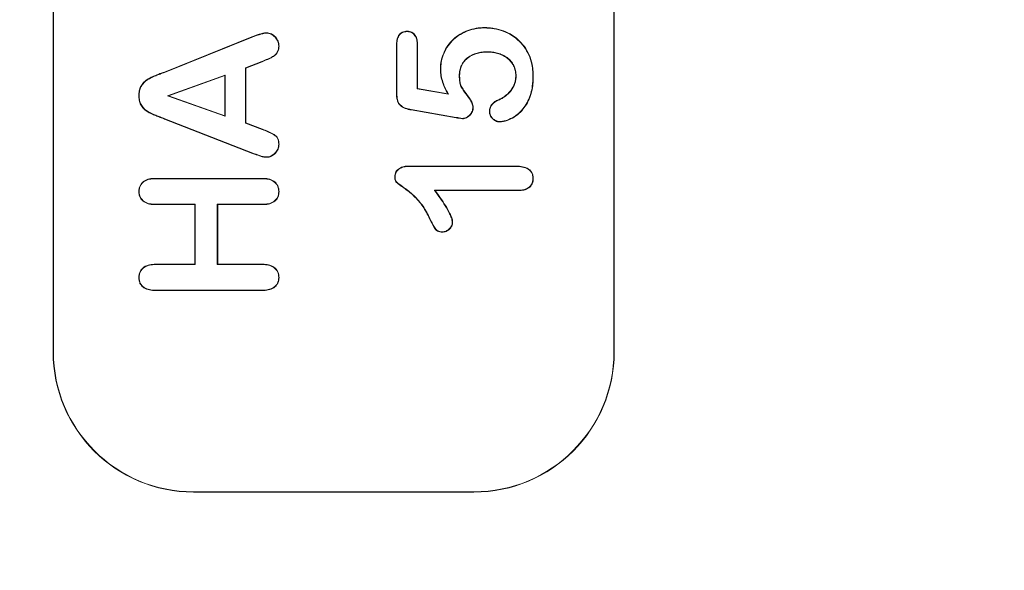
# Model space of a CAD drawing. Header units: millimetres. Extents: x 23 to 1094, y 23 to 840.
# Tile 5 of 44: x 144 to 180, y 165 to 185. Entities that reach past the tile are written whole.
import ezdxf

# ---------------------------------------------------------------- set-up
doc = ezdxf.new("R2010")
doc.units = ezdxf.units.MM
doc.header["$LTSCALE"] = 4
for name, color, linetype, lineweight in [('Dimension (ANSI)', 7, 'Continuous', 9), ('Visible (ANSI)', 7, 'Continuous', 9), ('Visible Narrow (ANSI)', 7, 'Continuous', 9)]:
    doc.layers.add(name, color=color, linetype=linetype, lineweight=lineweight)
doc.styles.add('Note Text (ANSI)', font='arial.ttf')
doc.dimstyles.new('Default - mm (ANSI)', dxfattribs={"dimscale": 4, "dimtxt": 2, "dimasz": 2, "dimexe": 3.175, "dimexo": 1, "dimgap": 0.8, "dimtad": 0, "dimtih": 1, "dimtoh": 1, "dimrnd": 1e-08, "dimzin": 4, "dimdsep": 46, "dimtxsty": 'Note Text (ANSI)', "dimblk": 'Filled-1', "dimcen": 0.09, "dimdle": 10, "dimclrd": 256, "dimclre": 256, "dimclrt": 256, "dimadec": 1, "dimazin": 0, "dimtfac": 1.524, "dimtofl": 0, "dimtmove": 0, "dimatfit": 3, "dimfxl": 1, "dimtolj": 1, "dimtzin": 0, "dimlwd": -1, "dimlwe": -1, "dimarcsym": 0})

# ---------------------------------------------------------------- blocks, each defined once
blk = doc.blocks.new('Filled-1')
at = {"color": 0}
for p, q in [((0, 0), (-1, 0.15)), ((-1, 0.15), (-1, -0.15)), ((-1, 0), (0, 0)), ((-1, -0.15), (0, 0))]:
    blk.add_line(p, q, dxfattribs=at)
at = {"color": 0, "flags": 128}
blk.add_lwpolyline([(-1, -0.15), (0, 0), (-1, 0.15), (-1, -0.15)], dxfattribs=at)
at = {"color": 0}
blk.add_solid([(-1, -0.15), (0, 0), (-1, 0.15), (-1, -0.15)], dxfattribs=at)
blk = doc.blocks.new('*D19')
at = {"layer": 'Defpoints', "color": 0, "transparency": 16777216}
for p in [(100.652, 250.679), (100.652, 225.987), (310.652, 134.679)]:
    blk.add_point(p, dxfattribs=at)
at = {"layer": 'Dimension (ANSI)', "transparency": 16777216}
for p, q in [((100.652, 246.679), (100.652, 213.287)), ((310.652, 138.679), (310.652, 238.687)), ((108.652, 225.987), (184.075, 225.987)), ((302.652, 225.987), (227.229, 225.987))]:
    blk.add_line(p, q, dxfattribs=at)
at = {"layer": 'Dimension (ANSI)', "transparency": 16777216, "xscale": 8, "yscale": 8, "zscale": 8, "rotation": 180}
blk.add_blockref('Filled-1', (100.652, 225.987), dxfattribs=at)
at = {"layer": 'Dimension (ANSI)', "transparency": 16777216, "xscale": 8, "yscale": 8, "zscale": 8}
blk.add_blockref('Filled-1', (310.652, 225.987), dxfattribs=at)
at = {"layer": 'Dimension (ANSI)', "transparency": 16777216, "char_height": 8, "attachment_point": 5, "style": 'Note Text (ANSI)'}
for s, insert in [('\\A1; 210.00', (205.652, 233.272)), ('\\A1;[8.27]', (205.652, 217.66))]:
    blk.add_mtext(s, dxfattribs=dict(at, insert=insert))
blk = doc.blocks.new('*D32')
at = {"layer": 'Defpoints', "color": 0, "transparency": 16777216}
for p in [(100.652, 250.679), (267.275, 134.679), (310.652, 134.679)]:
    blk.add_point(p, dxfattribs=at)
at = {"layer": 'Dimension (ANSI)', "transparency": 16777216}
for p, q in [((104.652, 250.679), (279.975, 250.679)), ((267.275, 242.679), (267.275, 180.919)), ((267.275, 142.679), (267.275, 149.729)), ((306.652, 134.679), (254.575, 134.679))]:
    blk.add_line(p, q, dxfattribs=at)
at = {"layer": 'Dimension (ANSI)', "transparency": 16777216, "xscale": 8, "yscale": 8, "zscale": 8}
for p, rotation in [((267.275, 250.679), 90), ((267.275, 134.679), 270)]:
    blk.add_blockref('Filled-1', p, dxfattribs=dict(at, rotation=rotation))
at = {"layer": 'Dimension (ANSI)', "transparency": 16777216, "char_height": 8, "attachment_point": 5, "style": 'Note Text (ANSI)'}
for s, insert in [('\\A1; 116.00', (267.275, 172.608)), ('\\A1;[4.57]', (267.275, 157.013))]:
    blk.add_mtext(s, dxfattribs=dict(at, insert=insert))

msp = doc.modelspace()

# ---------------------------------------------------------------- linework, layer by layer
at = {"layer": 'Visible (ANSI)'}
for p, q in [((145.652, 212.679), (145.652, 172.679)), ((145.662, 212.679), (145.662, 172.679)), ((165.642, 172.679), (165.642, 212.679)), ((165.652, 172.679), (165.652, 212.679)), ((149.618, 182.657), (152.737, 183.907)), ((153.256, 184.04), (153.256, 184.054)), ((158.271, 184.097), (158.271, 184.11)), ((161.027, 184.228), (161.027, 184.241)), ((149.623, 182.645), (152.742, 183.895)), ((153.691, 183.581), (153.704, 183.581)), ((157.892, 181.883), (157.892, 183.614)), ((157.905, 183.614), (157.892, 183.614)), ((157.905, 181.883), (157.905, 183.614)), ((158.628, 183.633), (158.642, 183.634)), ((158.628, 183.633), (158.628, 182.056)), ((158.642, 183.634), (158.642, 182.067)), ((161.125, 183.379), (161.125, 183.366)), ((153.095, 183.032), (152.503, 182.8)), ((153.1, 183.019), (152.517, 182.791)), ((153.095, 183.032), (153.1, 183.019)), ((149.623, 182.645), (149.618, 182.657)), ((151.78, 182.549), (149.728, 181.808)), ((151.767, 182.53), (149.767, 181.808)), ((151.78, 182.549), (151.767, 182.53)), ((151.767, 181.1), (151.767, 182.53)), ((151.78, 181.082), (151.78, 182.549)), ((152.503, 182.8), (152.503, 180.838)), ((152.503, 182.8), (152.517, 182.791)), ((152.517, 182.791), (152.517, 180.847)), ((159.467, 182.743), (159.454, 182.743)), ((160.128, 182.536), (160.142, 182.536)), ((162.155, 182.522), (162.142, 182.522)), ((162.753, 182.51), (162.767, 182.51)), ((148.717, 181.815), (148.704, 181.815)), ((149.728, 181.808), (151.78, 181.082)), ((149.728, 181.808), (149.767, 181.808)), ((149.767, 181.808), (151.767, 181.1)), ((157.905, 181.883), (157.892, 181.883)), ((158.628, 182.056), (158.642, 182.067)), ((158.628, 182.056), (159.744, 181.862)), ((158.642, 182.067), (159.72, 181.88)), ((159.744, 181.862), (159.72, 181.88)), ((161.529, 181.654), (161.523, 181.666)), ((151.78, 181.082), (151.767, 181.1)), ((158.417, 181.315), (158.415, 181.303)), ((160.013, 181.026), (158.415, 181.303)), ((160.015, 181.039), (158.417, 181.315)), ((160.613, 181.402), (160.626, 181.402)), ((161.217, 181.254), (161.204, 181.254)), ((152.764, 179.757), (149.624, 180.98)), ((152.768, 179.769), (149.629, 180.993)), ((152.503, 180.838), (152.517, 180.847)), ((152.503, 180.838), (153.107, 180.606)), ((152.517, 180.847), (153.112, 180.618)), ((160.239, 181.003), (160.239, 180.99)), ((161.561, 180.891), (161.561, 180.878)), ((153.691, 180.079), (153.704, 180.079)), ((153.262, 179.629), (153.262, 179.616)), ((158.336, 179.304), (162.104, 179.304)), ((158.336, 179.29), (158.336, 179.304)), ((158.336, 179.29), (162.104, 179.29)), ((162.104, 179.29), (162.104, 179.304)), ((149.298, 178.866), (153.107, 178.866)), ((149.298, 178.853), (149.298, 178.866)), ((149.298, 178.853), (153.107, 178.853)), ((153.107, 178.853), (153.107, 178.866)), ((157.842, 178.927), (157.829, 178.928)), ((162.753, 178.863), (162.767, 178.863)), ((148.717, 178.393), (148.704, 178.392)), ((153.691, 178.392), (153.704, 178.392)), ((159.241, 178.442), (159.267, 178.429)), ((162.237, 178.442), (159.241, 178.442)), ((162.237, 178.429), (159.267, 178.429)), ((162.237, 178.442), (162.237, 178.429)), ((149.304, 177.942), (149.304, 177.929)), ((150.717, 177.942), (149.304, 177.942)), ((150.717, 177.942), (150.704, 177.929)), ((150.717, 175.79), (150.717, 177.942)), ((151.503, 177.942), (151.517, 177.929)), ((151.503, 177.942), (151.503, 175.79)), ((153.116, 177.942), (151.503, 177.942)), ((153.116, 177.942), (153.116, 177.929)), ((150.704, 177.929), (149.304, 177.929)), ((150.704, 175.804), (150.704, 177.929)), ((153.116, 177.929), (151.517, 177.929)), ((151.517, 177.929), (151.517, 175.804)), ((159.878, 177.301), (159.892, 177.302)), ((159.524, 176.961), (159.524, 176.948)), ((149.304, 175.804), (150.704, 175.804)), ((149.304, 175.79), (149.304, 175.804)), ((149.304, 175.79), (150.717, 175.79)), ((150.717, 175.79), (150.704, 175.804)), ((151.503, 175.79), (151.517, 175.804)), ((151.503, 175.79), (153.116, 175.79)), ((151.517, 175.804), (153.116, 175.804)), ((153.116, 175.79), (153.116, 175.804)), ((148.717, 175.33), (148.704, 175.33)), ((153.691, 175.33), (153.704, 175.33)), ((149.298, 174.879), (149.298, 174.866)), ((153.107, 174.879), (149.298, 174.879)), ((153.107, 174.866), (149.298, 174.866)), ((153.107, 174.879), (153.107, 174.866)), ((150.652, 167.689), (160.652, 167.689)), ((150.652, 167.679), (160.652, 167.679))]:
    msp.add_line(p, q, dxfattribs=at)
for centre, radius, start, end in [((150.652, 172.679), 5, 180, 270), ((150.652, 172.679), 4.99, 180, 270), ((160.652, 172.679), 4.99, 270, 0), ((160.652, 172.679), 5, 270, 0)]:
    msp.add_arc(centre, radius, start, end, dxfattribs=at)
for points, knots in [([(152.737, 183.907), (152.779, 183.924), (152.821, 183.941), (152.905, 183.973), (152.948, 183.986), (153.013, 184.008), (153.034, 184.015), (153.078, 184.026), (153.1, 184.031), (153.144, 184.041), (153.166, 184.046), (153.211, 184.052), (153.233, 184.053), (153.256, 184.054)], [0, 0, 0, 0, 0.000135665, 0.000135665, 0.0002713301, 0.0002713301, 0.0003391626, 0.0003391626, 0.0004069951, 0.0004069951, 0.0004748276, 0.0004748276, 0.0005426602, 0.0005426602, 0.0005426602, 0.0005426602]), ([(152.742, 183.895), (152.784, 183.912), (152.826, 183.929), (152.91, 183.961), (152.953, 183.974), (153.017, 183.995), (153.038, 184.002), (153.081, 184.014), (153.103, 184.019), (153.146, 184.028), (153.168, 184.033), (153.212, 184.039), (153.233, 184.04), (153.256, 184.04)], [0, 0, 0, 0, 0.0001344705, 0.0001344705, 0.0002689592, 0.0002689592, 0.0003362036, 0.0003362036, 0.000403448, 0.000403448, 0.0004706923, 0.0004706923, 0.0005373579, 0.0005373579, 0.0005373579, 0.0005373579]), ([(153.256, 184.054), (153.286, 184.052), (153.316, 184.05), (153.374, 184.037), (153.403, 184.027), (153.483, 183.987), (153.531, 183.949), (153.614, 183.862), (153.649, 183.812), (153.683, 183.729), (153.691, 183.7), (153.701, 183.641), (153.702, 183.611), (153.704, 183.581)], [0, 0, 0, 0, 0.0000891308, 0.0000891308, 0.0001782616, 0.0001782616, 0.0003565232, 0.0003565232, 0.0005347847, 0.0005347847, 0.0006239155, 0.0006239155, 0.0007130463, 0.0007130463, 0.0007130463, 0.0007130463]), ([(153.256, 184.04), (153.285, 184.039), (153.314, 184.037), (153.37, 184.024), (153.398, 184.015), (153.476, 183.976), (153.522, 183.939), (153.603, 183.854), (153.637, 183.806), (153.67, 183.725), (153.678, 183.697), (153.688, 183.64), (153.689, 183.611), (153.691, 183.581)], [0, 0, 0, 0, 0.000086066, 0.000086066, 0.0001726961, 0.0001726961, 0.0003459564, 0.0003459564, 0.0005192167, 0.0005192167, 0.0006058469, 0.0006058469, 0.0006918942, 0.0006918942, 0.0006918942, 0.0006918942]), ([(157.892, 183.614), (157.893, 183.673), (157.895, 183.733), (157.917, 183.85), (157.936, 183.907), (157.983, 183.983), (158.001, 184.007), (158.045, 184.047), (158.071, 184.063), (158.125, 184.088), (158.154, 184.097), (158.212, 184.108), (158.242, 184.109), (158.271, 184.11)], [0, 0, 0, 0, 0.0001764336, 0.0001764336, 0.0003528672, 0.0003528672, 0.0004410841, 0.0004410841, 0.0005293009, 0.0005293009, 0.0006175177, 0.0006175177, 0.0007057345, 0.0007057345, 0.0007057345, 0.0007057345]), ([(157.905, 183.614), (157.906, 183.673), (157.908, 183.732), (157.93, 183.846), (157.948, 183.902), (157.993, 183.976), (158.011, 183.998), (158.053, 184.036), (158.077, 184.052), (158.129, 184.076), (158.157, 184.085), (158.213, 184.095), (158.242, 184.096), (158.271, 184.097)], [0, 0, 0, 0, 0.0001712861, 0.0001712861, 0.0003427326, 0.0003427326, 0.0004284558, 0.0004284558, 0.0005141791, 0.0005141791, 0.0005999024, 0.0005999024, 0.000685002, 0.000685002, 0.000685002, 0.000685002]), ([(158.271, 184.11), (158.3, 184.109), (158.328, 184.107), (158.384, 184.096), (158.411, 184.086), (158.486, 184.047), (158.529, 184.007), (158.593, 183.913), (158.614, 183.859), (158.637, 183.747), (158.639, 183.69), (158.642, 183.634)], [0, 0, 0, 0, 0.0000842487, 0.0000842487, 0.0001684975, 0.0001684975, 0.000336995, 0.000336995, 0.0005054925, 0.0005054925, 0.0006739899, 0.0006739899, 0.0006739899, 0.0006739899]), ([(158.271, 184.097), (158.3, 184.096), (158.327, 184.094), (158.38, 184.083), (158.406, 184.074), (158.478, 184.036), (158.52, 183.998), (158.581, 183.907), (158.601, 183.855), (158.624, 183.746), (158.626, 183.69), (158.628, 183.633)], [0, 0, 0, 0, 0.0000810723, 0.0000810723, 0.0001627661, 0.0001627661, 0.0003261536, 0.0003261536, 0.0004895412, 0.0004895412, 0.0006526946, 0.0006526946, 0.0006526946, 0.0006526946]), ([(159.454, 182.743), (159.456, 182.794), (159.457, 182.844), (159.466, 182.945), (159.473, 182.995), (159.503, 183.143), (159.533, 183.24), (159.652, 183.519), (159.771, 183.688), (160.067, 183.962), (160.244, 184.067), (160.528, 184.173), (160.626, 184.199), (160.775, 184.225), (160.826, 184.232), (160.926, 184.239), (160.977, 184.24), (161.027, 184.241)], [0, 0, 0, 0, 0.000149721, 0.000149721, 0.000299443, 0.000299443, 0.000598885, 0.000598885, 0.001197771, 0.001197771, 0.001796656, 0.001796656, 0.002096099, 0.002096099, 0.00224582, 0.00224582, 0.002395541, 0.002395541, 0.002395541, 0.002395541]), ([(159.467, 182.743), (159.469, 182.793), (159.47, 182.843), (159.479, 182.943), (159.486, 182.993), (159.516, 183.14), (159.545, 183.236), (159.663, 183.512), (159.781, 183.68), (160.074, 183.951), (160.25, 184.056), (160.532, 184.16), (160.629, 184.186), (160.777, 184.212), (160.827, 184.219), (160.927, 184.226), (160.977, 184.227), (161.027, 184.228)], [0, 0, 0, 0, 0.000148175, 0.000148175, 0.000296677, 0.000296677, 0.000593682, 0.000593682, 0.001187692, 0.001187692, 0.001781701, 0.001781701, 0.002078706, 0.002078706, 0.002227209, 0.002227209, 0.002375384, 0.002375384, 0.002375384, 0.002375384]), ([(161.027, 184.241), (161.085, 184.239), (161.142, 184.238), (161.257, 184.23), (161.314, 184.223), (161.483, 184.194), (161.595, 184.165), (161.81, 184.085), (161.914, 184.034), (162.109, 183.912), (162.199, 183.84), (162.362, 183.679), (162.434, 183.588), (162.558, 183.395), (162.611, 183.293), (162.692, 183.078), (162.72, 182.966), (162.749, 182.796), (162.756, 182.739), (162.764, 182.624), (162.765, 182.567), (162.767, 182.51)], [0, 0, 0, 0, 0.000171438, 0.000171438, 0.000342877, 0.000342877, 0.000685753, 0.000685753, 0.00102863, 0.00102863, 0.001371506, 0.001371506, 0.001714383, 0.001714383, 0.002057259, 0.002057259, 0.002400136, 0.002400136, 0.002571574, 0.002571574, 0.002743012, 0.002743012, 0.002743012, 0.002743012]), ([(161.027, 184.228), (161.085, 184.226), (161.142, 184.225), (161.255, 184.217), (161.312, 184.21), (161.48, 184.181), (161.591, 184.152), (161.805, 184.073), (161.908, 184.023), (162.101, 183.902), (162.191, 183.83), (162.352, 183.67), (162.423, 183.58), (162.547, 183.389), (162.6, 183.287), (162.68, 183.074), (162.708, 182.963), (162.736, 182.794), (162.743, 182.738), (162.751, 182.624), (162.752, 182.567), (162.753, 182.51)], [0, 0, 0, 0, 0.000169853, 0.000169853, 0.000340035, 0.000340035, 0.0006804, 0.0006804, 0.001020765, 0.001020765, 0.00136113, 0.00136113, 0.001701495, 0.001701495, 0.002041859, 0.002041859, 0.002382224, 0.002382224, 0.002552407, 0.002552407, 0.00272242, 0.00272242, 0.00272242, 0.00272242]), ([(153.691, 183.581), (153.689, 183.544), (153.688, 183.508), (153.673, 183.438), (153.66, 183.404), (153.626, 183.341), (153.605, 183.312), (153.554, 183.261), (153.525, 183.24), (153.463, 183.2), (153.431, 183.183), (153.365, 183.151), (153.331, 183.136), (153.23, 183.09), (153.162, 183.061), (153.095, 183.032)], [0, 0, 0, 0, 0.000107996, 0.000107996, 0.0002165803, 0.0002165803, 0.0003251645, 0.0003251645, 0.0004337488, 0.0004337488, 0.0005423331, 0.0005423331, 0.0006509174, 0.0006509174, 0.0008678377, 0.0008678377, 0.0008678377, 0.0008678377]), ([(153.704, 183.581), (153.703, 183.544), (153.701, 183.507), (153.686, 183.434), (153.672, 183.399), (153.637, 183.334), (153.615, 183.303), (153.563, 183.251), (153.532, 183.229), (153.47, 183.189), (153.437, 183.172), (153.37, 183.139), (153.337, 183.124), (153.235, 183.078), (153.167, 183.049), (153.1, 183.019)], [0, 0, 0, 0, 0.0001105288, 0.0001105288, 0.0002210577, 0.0002210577, 0.0003315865, 0.0003315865, 0.0004421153, 0.0004421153, 0.0005526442, 0.0005526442, 0.000663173, 0.000663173, 0.0008842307, 0.0008842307, 0.0008842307, 0.0008842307]), ([(161.125, 183.379), (161.125, 183.379), (161.125, 183.379), (161.125, 183.379), (161.064, 183.378), (161.003, 183.376), (160.882, 183.362), (160.822, 183.35), (160.645, 183.303), (160.532, 183.25), (160.386, 183.139), (160.341, 183.097), (160.263, 183.001), (160.231, 182.948), (160.18, 182.837), (160.159, 182.779), (160.134, 182.658), (160.131, 182.597), (160.128, 182.536), (160.128, 182.536), (160.128, 182.536), (160.128, 182.536)], [0, 0, 0, 0, 0.000000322, 0.000000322, 0.000000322, 0.000182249, 0.000182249, 0.000364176, 0.000364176, 0.000728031, 0.000728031, 0.000909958, 0.000909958, 0.001091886, 0.001091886, 0.001273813, 0.001273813, 0.00145574, 0.00145574, 0.00145574, 0.001456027, 0.001456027, 0.001456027, 0.001456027]), ([(161.125, 183.366), (161.065, 183.365), (161.004, 183.363), (160.884, 183.349), (160.825, 183.338), (160.65, 183.291), (160.539, 183.238), (160.394, 183.129), (160.35, 183.088), (160.274, 182.994), (160.242, 182.942), (160.192, 182.832), (160.172, 182.775), (160.147, 182.657), (160.144, 182.596), (160.142, 182.536)], [0, 0, 0, 0, 0.000179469, 0.000179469, 0.000358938, 0.000358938, 0.000717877, 0.000717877, 0.000897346, 0.000897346, 0.001076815, 0.001076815, 0.001256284, 0.001256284, 0.001435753, 0.001435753, 0.001435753, 0.001435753]), ([(162.155, 182.522), (162.155, 182.522), (162.155, 182.523), (162.155, 182.523), (162.153, 182.584), (162.149, 182.648), (162.122, 182.77), (162.101, 182.83), (162.044, 182.942), (162.009, 182.995), (161.928, 183.09), (161.882, 183.134), (161.781, 183.208), (161.726, 183.239), (161.613, 183.293), (161.555, 183.315), (161.434, 183.348), (161.373, 183.36), (161.249, 183.375), (161.187, 183.377), (161.125, 183.379), (161.125, 183.379), (161.125, 183.379), (161.125, 183.379)], [0, 0, 0, 0, 0.000000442, 0.000000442, 0.000000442, 0.000186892, 0.000186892, 0.000373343, 0.000373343, 0.000559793, 0.000559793, 0.000746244, 0.000746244, 0.000932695, 0.000932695, 0.001119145, 0.001119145, 0.001305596, 0.001305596, 0.001492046, 0.001492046, 0.001492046, 0.001492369, 0.001492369, 0.001492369, 0.001492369]), ([(162.142, 182.522), (162.14, 182.584), (162.136, 182.646), (162.109, 182.766), (162.089, 182.825), (162.033, 182.935), (161.998, 182.987), (161.918, 183.081), (161.873, 183.124), (161.774, 183.197), (161.72, 183.228), (161.608, 183.281), (161.55, 183.302), (161.432, 183.335), (161.371, 183.347), (161.248, 183.362), (161.187, 183.364), (161.125, 183.366)], [0, 0, 0, 0, 0.000183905, 0.000183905, 0.000367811, 0.000367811, 0.000551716, 0.000551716, 0.000735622, 0.000735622, 0.000919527, 0.000919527, 0.001103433, 0.001103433, 0.001287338, 0.001287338, 0.001471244, 0.001471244, 0.001471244, 0.001471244]), ([(148.704, 181.815), (148.705, 181.872), (148.709, 181.928), (148.731, 182.038), (148.748, 182.092), (148.789, 182.166), (148.804, 182.19), (148.837, 182.235), (148.854, 182.258), (148.911, 182.32), (148.956, 182.354), (149.049, 182.417), (149.099, 182.444), (149.199, 182.494), (149.251, 182.515), (149.356, 182.556), (149.408, 182.578), (149.513, 182.618), (149.566, 182.637), (149.618, 182.657)], [0, 0, 0, 0, 0.00016828, 0.00016828, 0.000336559, 0.000336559, 0.000420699, 0.000420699, 0.000504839, 0.000504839, 0.000673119, 0.000673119, 0.000841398, 0.000841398, 0.001009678, 0.001009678, 0.001177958, 0.001177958, 0.001346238, 0.001346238, 0.001346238, 0.001346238]), ([(148.717, 181.815), (148.719, 181.872), (148.722, 181.926), (148.743, 182.035), (148.76, 182.087), (148.8, 182.159), (148.815, 182.182), (148.847, 182.228), (148.864, 182.249), (148.92, 182.31), (148.964, 182.344), (149.056, 182.405), (149.105, 182.433), (149.205, 182.482), (149.256, 182.503), (149.361, 182.544), (149.413, 182.565), (149.517, 182.605), (149.57, 182.625), (149.623, 182.645), (149.623, 182.645), (149.623, 182.645), (149.623, 182.645)], [0, 0, 0, 0, 0.000166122, 0.000166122, 0.000332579, 0.000332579, 0.000415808, 0.000415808, 0.000499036, 0.000499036, 0.000665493, 0.000665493, 0.000831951, 0.000831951, 0.000998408, 0.000998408, 0.001164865, 0.001164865, 0.001331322, 0.001331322, 0.001331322, 0.001331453, 0.001331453, 0.001331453, 0.001331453]), ([(159.72, 181.88), (159.683, 181.946), (159.647, 182.014), (159.584, 182.152), (159.555, 182.223), (159.508, 182.367), (159.488, 182.441), (159.468, 182.553), (159.463, 182.591), (159.456, 182.667), (159.455, 182.705), (159.454, 182.743)], [0, 0, 0, 0, 0.0002283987, 0.0002283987, 0.0004567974, 0.0004567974, 0.000685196, 0.000685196, 0.0007993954, 0.0007993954, 0.0009135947, 0.0009135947, 0.0009135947, 0.0009135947]), ([(159.744, 181.862), (159.74, 181.87), (159.736, 181.878), (159.731, 181.886), (159.694, 181.953), (159.659, 182.019), (159.596, 182.157), (159.567, 182.227), (159.52, 182.371), (159.501, 182.444), (159.481, 182.555), (159.476, 182.593), (159.469, 182.667), (159.468, 182.705), (159.467, 182.743)], [0, 0, 0, 0, 0.0000271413, 0.0000271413, 0.0000271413, 0.0002540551, 0.0002540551, 0.0004809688, 0.0004809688, 0.0007078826, 0.0007078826, 0.0008213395, 0.0008213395, 0.000934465, 0.000934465, 0.000934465, 0.000934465]), ([(160.128, 182.536), (160.128, 182.536), (160.128, 182.536), (160.128, 182.536), (160.129, 182.483), (160.129, 182.43), (160.14, 182.324), (160.147, 182.271), (160.169, 182.193), (160.178, 182.168), (160.201, 182.119), (160.215, 182.095), (160.258, 182.028), (160.288, 181.985), (160.379, 181.855), (160.445, 181.773), (160.531, 181.642), (160.557, 181.597), (160.588, 181.526), (160.597, 181.502), (160.608, 181.453), (160.61, 181.428), (160.613, 181.402)], [0, 0, 0, 0, 0.000000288, 0.000000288, 0.000000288, 0.000160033, 0.000160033, 0.000319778, 0.000319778, 0.00039965, 0.00039965, 0.000479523, 0.000479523, 0.000639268, 0.000639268, 0.000958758, 0.000958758, 0.001118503, 0.001118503, 0.001198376, 0.001198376, 0.001277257, 0.001277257, 0.001277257, 0.001277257]), ([(160.142, 182.536), (160.142, 182.483), (160.143, 182.431), (160.153, 182.326), (160.16, 182.273), (160.181, 182.197), (160.19, 182.173), (160.213, 182.125), (160.226, 182.102), (160.269, 182.036), (160.299, 181.992), (160.389, 181.863), (160.456, 181.781), (160.542, 181.649), (160.568, 181.603), (160.6, 181.531), (160.61, 181.506), (160.621, 181.455), (160.623, 181.429), (160.626, 181.402)], [0, 0, 0, 0, 0.000159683, 0.000159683, 0.000319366, 0.000319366, 0.000399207, 0.000399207, 0.000479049, 0.000479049, 0.000638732, 0.000638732, 0.000958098, 0.000958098, 0.001117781, 0.001117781, 0.001197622, 0.001197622, 0.001277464, 0.001277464, 0.001277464, 0.001277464]), ([(161.523, 181.666), (161.565, 181.686), (161.608, 181.706), (161.689, 181.752), (161.728, 181.778), (161.802, 181.834), (161.838, 181.864), (161.905, 181.929), (161.936, 181.965), (162.02, 182.076), (162.066, 182.159), (162.112, 182.291), (162.124, 182.337), (162.138, 182.429), (162.14, 182.476), (162.142, 182.522)], [0, 0, 0, 0, 0.000138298, 0.000138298, 0.000276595, 0.000276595, 0.000414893, 0.000414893, 0.00055319, 0.00055319, 0.000829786, 0.000829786, 0.000968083, 0.000968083, 0.001106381, 0.001106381, 0.001106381, 0.001106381]), ([(161.529, 181.654), (161.529, 181.654), (161.529, 181.654), (161.529, 181.654), (161.571, 181.674), (161.614, 181.695), (161.696, 181.741), (161.735, 181.767), (161.81, 181.824), (161.847, 181.855), (161.915, 181.92), (161.946, 181.956), (162.032, 182.069), (162.078, 182.153), (162.124, 182.288), (162.137, 182.334), (162.151, 182.428), (162.153, 182.475), (162.155, 182.522), (162.155, 182.522), (162.155, 182.522), (162.155, 182.522)], [0, 0, 0, 0, 0.000000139, 0.000000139, 0.000000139, 0.000140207, 0.000140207, 0.000280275, 0.000280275, 0.000420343, 0.000420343, 0.000560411, 0.000560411, 0.000840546, 0.000840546, 0.000980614, 0.000980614, 0.001120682, 0.001120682, 0.001120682, 0.001121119, 0.001121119, 0.001121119, 0.001121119]), ([(162.767, 182.51), (162.766, 182.463), (162.766, 182.416), (162.762, 182.323), (162.758, 182.276), (162.743, 182.137), (162.73, 182.044), (162.686, 181.863), (162.657, 181.774), (162.582, 181.603), (162.535, 181.521), (162.429, 181.367), (162.371, 181.293), (162.241, 181.16), (162.168, 181.101), (162.008, 181.003), (161.923, 180.963), (161.791, 180.915), (161.746, 180.902), (161.655, 180.884), (161.608, 180.881), (161.561, 180.878)], [0, 0, 0, 0, 0.000139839, 0.000139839, 0.000279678, 0.000279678, 0.000559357, 0.000559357, 0.000839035, 0.000839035, 0.001118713, 0.001118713, 0.001398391, 0.001398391, 0.00167807, 0.00167807, 0.001957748, 0.001957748, 0.002097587, 0.002097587, 0.002237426, 0.002237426, 0.002237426, 0.002237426]), ([(162.753, 182.51), (162.753, 182.463), (162.753, 182.416), (162.749, 182.324), (162.745, 182.278), (162.73, 182.139), (162.717, 182.047), (162.673, 181.867), (162.645, 181.778), (162.57, 181.609), (162.524, 181.528), (162.419, 181.375), (162.361, 181.302), (162.232, 181.169), (162.16, 181.111), (162.002, 181.015), (161.918, 180.975), (161.787, 180.928), (161.743, 180.914), (161.653, 180.897), (161.608, 180.894), (161.561, 180.891)], [0, 0, 0, 0, 0.000138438, 0.000138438, 0.000277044, 0.000277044, 0.000554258, 0.000554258, 0.000831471, 0.000831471, 0.001108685, 0.001108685, 0.001385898, 0.001385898, 0.001663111, 0.001663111, 0.001940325, 0.001940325, 0.002078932, 0.002078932, 0.00221673, 0.00221673, 0.00221673, 0.00221673]), ([(149.624, 180.98), (149.571, 181), (149.519, 181.021), (149.414, 181.061), (149.362, 181.081), (149.257, 181.122), (149.205, 181.143), (149.104, 181.192), (149.053, 181.217), (148.959, 181.278), (148.914, 181.313), (148.837, 181.394), (148.803, 181.44), (148.749, 181.539), (148.731, 181.593), (148.709, 181.703), (148.705, 181.759), (148.704, 181.815)], [0.000000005, 0.000000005, 0.000000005, 0.000000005, 0.000167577, 0.000167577, 0.000335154, 0.000335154, 0.000502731, 0.000502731, 0.000670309, 0.000670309, 0.000837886, 0.000837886, 0.001005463, 0.001005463, 0.00117304, 0.00117304, 0.001340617, 0.001340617, 0.001340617, 0.001340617]), ([(149.629, 180.993), (149.629, 180.993), (149.629, 180.993), (149.629, 180.993), (149.576, 181.013), (149.524, 181.033), (149.419, 181.074), (149.366, 181.093), (149.262, 181.134), (149.21, 181.155), (149.11, 181.204), (149.06, 181.229), (148.966, 181.288), (148.923, 181.322), (148.847, 181.403), (148.814, 181.447), (148.761, 181.544), (148.744, 181.596), (148.722, 181.704), (148.719, 181.759), (148.717, 181.815)], [0, 0, 0, 0, 0.000000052, 0.000000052, 0.000000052, 0.000165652, 0.000165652, 0.000331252, 0.000331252, 0.000496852, 0.000496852, 0.000662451, 0.000662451, 0.000828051, 0.000828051, 0.000993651, 0.000993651, 0.001159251, 0.001159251, 0.001324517, 0.001324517, 0.001324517, 0.001324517]), ([(158.415, 181.303), (158.343, 181.317), (158.271, 181.332), (158.135, 181.385), (158.069, 181.421), (157.991, 181.499), (157.969, 181.529), (157.936, 181.594), (157.925, 181.63), (157.907, 181.701), (157.9, 181.737), (157.893, 181.809), (157.892, 181.846), (157.892, 181.883)], [0, 0, 0, 0, 0.0002177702, 0.0002177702, 0.0004355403, 0.0004355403, 0.0005444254, 0.0005444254, 0.0006533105, 0.0006533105, 0.0007621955, 0.0007621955, 0.0008710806, 0.0008710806, 0.0008710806, 0.0008710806]), ([(158.417, 181.315), (158.346, 181.33), (158.275, 181.345), (158.141, 181.397), (158.076, 181.432), (158.001, 181.507), (157.98, 181.536), (157.949, 181.599), (157.937, 181.633), (157.919, 181.703), (157.913, 181.738), (157.907, 181.81), (157.906, 181.846), (157.905, 181.883)], [0, 0, 0, 0, 0.0002130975, 0.0002130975, 0.0004263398, 0.0004263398, 0.000532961, 0.000532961, 0.0006395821, 0.0006395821, 0.0007462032, 0.0007462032, 0.0008526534, 0.0008526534, 0.0008526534, 0.0008526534]), ([(161.204, 181.254), (161.205, 181.277), (161.206, 181.3), (161.212, 181.346), (161.218, 181.369), (161.242, 181.434), (161.266, 181.474), (161.326, 181.545), (161.362, 181.576), (161.439, 181.627), (161.481, 181.647), (161.523, 181.666)], [0, 0, 0, 0, 0.0000689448, 0.0000689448, 0.0001378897, 0.0001378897, 0.0002757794, 0.0002757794, 0.0004136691, 0.0004136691, 0.0005515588, 0.0005515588, 0.0005515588, 0.0005515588]), ([(161.217, 181.254), (161.218, 181.277), (161.219, 181.299), (161.225, 181.343), (161.231, 181.365), (161.253, 181.428), (161.277, 181.467), (161.335, 181.536), (161.37, 181.565), (161.445, 181.615), (161.486, 181.635), (161.529, 181.654), (161.529, 181.654), (161.529, 181.654), (161.529, 181.654)], [0, 0, 0, 0, 0.0000664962, 0.0000664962, 0.0001335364, 0.0001335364, 0.0002676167, 0.0002676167, 0.000401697, 0.000401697, 0.0005357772, 0.0005357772, 0.0005357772, 0.0005359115, 0.0005359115, 0.0005359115, 0.0005359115]), ([(160.626, 181.402), (160.624, 181.376), (160.623, 181.35), (160.614, 181.299), (160.606, 181.274), (160.577, 181.202), (160.548, 181.158), (160.477, 181.082), (160.436, 181.049), (160.366, 181.014), (160.342, 181.004), (160.291, 180.993), (160.265, 180.992), (160.239, 180.99)], [0, 0, 0, 0, 0.0000774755, 0.0000774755, 0.0001549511, 0.0001549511, 0.0003099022, 0.0003099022, 0.0004648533, 0.0004648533, 0.0005423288, 0.0005423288, 0.0006198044, 0.0006198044, 0.0006198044, 0.0006198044]), ([(160.613, 181.402), (160.611, 181.376), (160.61, 181.351), (160.601, 181.302), (160.594, 181.278), (160.566, 181.208), (160.537, 181.166), (160.468, 181.092), (160.428, 181.06), (160.361, 181.026), (160.338, 181.017), (160.29, 181.006), (160.265, 181.005), (160.239, 181.003)], [0, 0, 0, 0, 0.0000740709, 0.0000740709, 0.000149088, 0.000149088, 0.0002991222, 0.0002991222, 0.0004491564, 0.0004491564, 0.0005241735, 0.0005241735, 0.0005982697, 0.0005982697, 0.0005982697, 0.0005982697]), ([(161.561, 180.878), (161.538, 180.879), (161.514, 180.881), (161.467, 180.891), (161.444, 180.9), (161.38, 180.932), (161.341, 180.96), (161.274, 181.029), (161.247, 181.069), (161.22, 181.136), (161.214, 181.159), (161.206, 181.206), (161.205, 181.23), (161.204, 181.254)], [0, 0, 0, 0, 0.0000707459, 0.0000707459, 0.0001414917, 0.0001414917, 0.0002829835, 0.0002829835, 0.0004244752, 0.0004244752, 0.0004952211, 0.0004952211, 0.000565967, 0.000565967, 0.000565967, 0.000565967]), ([(161.561, 180.891), (161.538, 180.892), (161.515, 180.894), (161.471, 180.904), (161.449, 180.912), (161.388, 180.943), (161.349, 180.971), (161.285, 181.037), (161.258, 181.076), (161.233, 181.14), (161.226, 181.162), (161.219, 181.207), (161.218, 181.23), (161.217, 181.254)], [0, 0, 0, 0, 0.0000675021, 0.0000675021, 0.000135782, 0.000135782, 0.0002723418, 0.0002723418, 0.0004089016, 0.0004089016, 0.0004771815, 0.0004771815, 0.0005449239, 0.0005449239, 0.0005449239, 0.0005449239]), ([(160.239, 180.99), (160.201, 180.993), (160.163, 181.001), (160.088, 181.014), (160.05, 181.02), (160.013, 181.026)], [0, 0, 0, 0, 0.0001146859, 0.0001146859, 0.0002293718, 0.0002293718, 0.0002293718, 0.0002293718]), ([(160.239, 181.003), (160.203, 181.006), (160.165, 181.014), (160.09, 181.026), (160.053, 181.033), (160.015, 181.039)], [0, 0, 0, 0, 0.0001131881, 0.0001131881, 0.0002273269, 0.0002273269, 0.0002273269, 0.0002273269]), ([(153.107, 180.606), (153.242, 180.553), (153.377, 180.499), (153.532, 180.41), (153.562, 180.39), (153.614, 180.344), (153.635, 180.316), (153.666, 180.254), (153.676, 180.22), (153.688, 180.151), (153.689, 180.115), (153.691, 180.079)], [0, 0, 0, 0, 0.000427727, 0.000427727, 0.0005346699, 0.0005346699, 0.0006416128, 0.0006416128, 0.0007485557, 0.0007485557, 0.0008548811, 0.0008548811, 0.0008548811, 0.0008548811]), ([(153.112, 180.618), (153.247, 180.565), (153.382, 180.511), (153.539, 180.421), (153.57, 180.401), (153.624, 180.353), (153.646, 180.323), (153.678, 180.258), (153.689, 180.223), (153.701, 180.152), (153.703, 180.115), (153.704, 180.079)], [0, 0, 0, 0, 0.0004351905, 0.0004351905, 0.0005439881, 0.0005439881, 0.0006527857, 0.0006527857, 0.0007615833, 0.0007615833, 0.0008703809, 0.0008703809, 0.0008703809, 0.0008703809]), ([(153.704, 180.079), (153.702, 180.05), (153.701, 180.02), (153.69, 179.962), (153.681, 179.934), (153.647, 179.852), (153.613, 179.803), (153.532, 179.717), (153.486, 179.68), (153.406, 179.642), (153.378, 179.632), (153.321, 179.619), (153.291, 179.618), (153.262, 179.616)], [0, 0, 0, 0, 0.0000877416, 0.0000877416, 0.0001754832, 0.0001754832, 0.0003509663, 0.0003509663, 0.0005264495, 0.0005264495, 0.0006141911, 0.0006141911, 0.0007019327, 0.0007019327, 0.0007019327, 0.0007019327]), ([(153.691, 180.079), (153.689, 180.05), (153.688, 180.021), (153.677, 179.966), (153.669, 179.938), (153.635, 179.859), (153.603, 179.812), (153.524, 179.727), (153.479, 179.691), (153.401, 179.654), (153.374, 179.644), (153.319, 179.633), (153.291, 179.631), (153.262, 179.629)], [0, 0, 0, 0, 0.000084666, 0.000084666, 0.0001699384, 0.0001699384, 0.0003404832, 0.0003404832, 0.000511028, 0.000511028, 0.0005963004, 0.0005963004, 0.0006809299, 0.0006809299, 0.0006809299, 0.0006809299]), ([(153.262, 179.616), (153.218, 179.618), (153.175, 179.62), (153.09, 179.637), (153.048, 179.651), (152.925, 179.694), (152.844, 179.724), (152.764, 179.757)], [0, 0, 0, 0, 0.0001298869, 0.0001298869, 0.0002597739, 0.0002597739, 0.0005195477, 0.0005195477, 0.0005195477, 0.0005195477]), ([(153.262, 179.629), (153.218, 179.631), (153.176, 179.633), (153.093, 179.65), (153.052, 179.663), (152.93, 179.706), (152.849, 179.737), (152.768, 179.769), (152.768, 179.769), (152.768, 179.769), (152.768, 179.769)], [0, 0, 0, 0, 0.0001281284, 0.0001281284, 0.0002569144, 0.0002569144, 0.0005144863, 0.0005144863, 0.0005144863, 0.0005145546, 0.0005145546, 0.0005145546, 0.0005145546]), ([(157.829, 178.928), (157.831, 178.957), (157.833, 178.987), (157.846, 179.044), (157.857, 179.072), (157.902, 179.149), (157.946, 179.191), (158.046, 179.253), (158.102, 179.275), (158.218, 179.299), (158.277, 179.301), (158.336, 179.304)], [0, 0, 0, 0, 0.0000875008, 0.0000875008, 0.0001750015, 0.0001750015, 0.0003500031, 0.0003500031, 0.0005250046, 0.0005250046, 0.0007000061, 0.0007000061, 0.0007000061, 0.0007000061]), ([(157.842, 178.927), (157.844, 178.957), (157.846, 178.985), (157.858, 179.04), (157.869, 179.066), (157.912, 179.14), (157.954, 179.181), (158.052, 179.241), (158.106, 179.262), (158.219, 179.286), (158.277, 179.288), (158.336, 179.29)], [0, 0, 0, 0, 0.0000843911, 0.0000843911, 0.0001693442, 0.0001693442, 0.0003392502, 0.0003392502, 0.0005091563, 0.0005091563, 0.0006788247, 0.0006788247, 0.0006788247, 0.0006788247]), ([(162.104, 179.304), (162.179, 179.302), (162.255, 179.3), (162.403, 179.277), (162.477, 179.259), (162.612, 179.193), (162.674, 179.144), (162.732, 179.047), (162.746, 179.012), (162.762, 178.938), (162.764, 178.901), (162.767, 178.863)], [0, 0, 0, 0, 0.0002250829, 0.0002250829, 0.0004501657, 0.0004501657, 0.0006752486, 0.0006752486, 0.00078779, 0.00078779, 0.0009003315, 0.0009003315, 0.0009003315, 0.0009003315]), ([(162.104, 179.29), (162.179, 179.289), (162.254, 179.287), (162.4, 179.264), (162.473, 179.246), (162.605, 179.182), (162.664, 179.135), (162.72, 179.042), (162.733, 179.007), (162.749, 178.937), (162.751, 178.901), (162.753, 178.863)], [0, 0, 0, 0, 0.0002200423, 0.0002200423, 0.0004402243, 0.0004402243, 0.0006604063, 0.0006604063, 0.0007704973, 0.0007704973, 0.0008798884, 0.0008798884, 0.0008798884, 0.0008798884]), ([(148.704, 178.392), (148.705, 178.428), (148.707, 178.464), (148.721, 178.534), (148.734, 178.569), (148.764, 178.634), (148.783, 178.664), (148.83, 178.719), (148.857, 178.743), (148.945, 178.805), (149.014, 178.831), (149.154, 178.861), (149.226, 178.864), (149.298, 178.866)], [0, 0, 0, 0, 0.0001062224, 0.0001062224, 0.0002124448, 0.0002124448, 0.0003186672, 0.0003186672, 0.0004248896, 0.0004248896, 0.0006373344, 0.0006373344, 0.0008497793, 0.0008497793, 0.0008497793, 0.0008497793]), ([(148.717, 178.393), (148.719, 178.428), (148.72, 178.463), (148.734, 178.531), (148.746, 178.564), (148.776, 178.627), (148.794, 178.657), (148.839, 178.709), (148.866, 178.733), (148.951, 178.793), (149.018, 178.818), (149.156, 178.848), (149.226, 178.851), (149.298, 178.853)], [0, 0, 0, 0, 0.0001040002, 0.0001040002, 0.0002086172, 0.0002086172, 0.0003132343, 0.0003132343, 0.0004178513, 0.0004178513, 0.0006270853, 0.0006270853, 0.0008361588, 0.0008361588, 0.0008361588, 0.0008361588]), ([(153.107, 178.866), (153.179, 178.864), (153.251, 178.861), (153.391, 178.83), (153.46, 178.804), (153.577, 178.721), (153.626, 178.665), (153.674, 178.569), (153.686, 178.535), (153.701, 178.464), (153.703, 178.428), (153.704, 178.392)], [0, 0, 0, 0, 0.0002130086, 0.0002130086, 0.0004260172, 0.0004260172, 0.0006390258, 0.0006390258, 0.0007455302, 0.0007455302, 0.0008520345, 0.0008520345, 0.0008520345, 0.0008520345]), ([(153.107, 178.853), (153.179, 178.851), (153.249, 178.848), (153.387, 178.817), (153.454, 178.792), (153.568, 178.711), (153.615, 178.658), (153.662, 178.564), (153.674, 178.531), (153.688, 178.463), (153.689, 178.428), (153.691, 178.392)], [0, 0, 0, 0, 0.0002078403, 0.0002078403, 0.0004158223, 0.0004158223, 0.0006238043, 0.0006238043, 0.0007277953, 0.0007277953, 0.0008312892, 0.0008312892, 0.0008312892, 0.0008312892]), ([(159.07, 177.427), (159.034, 177.501), (158.997, 177.576), (158.916, 177.722), (158.873, 177.794), (158.734, 178.001), (158.623, 178.127), (158.442, 178.3), (158.379, 178.354), (158.281, 178.431), (158.247, 178.456), (158.179, 178.504), (158.145, 178.528), (158.078, 178.577), (158.044, 178.601), (157.977, 178.651), (157.943, 178.676), (157.895, 178.715), (157.879, 178.729), (157.856, 178.764), (157.848, 178.783), (157.832, 178.844), (157.83, 178.886), (157.829, 178.928)], [0, 0, 0, 0, 0.000250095, 0.000250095, 0.00050019, 0.00050019, 0.00100038, 0.00100038, 0.001250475, 0.001250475, 0.001375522, 0.001375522, 0.00150057, 0.00150057, 0.001625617, 0.001625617, 0.001750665, 0.001750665, 0.001813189, 0.001813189, 0.001875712, 0.001875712, 0.00200076, 0.00200076, 0.00200076, 0.00200076]), ([(159.082, 177.432), (159.082, 177.432), (159.082, 177.432), (159.082, 177.432), (159.045, 177.507), (159.008, 177.582), (158.928, 177.729), (158.884, 177.8), (158.744, 178.009), (158.633, 178.136), (158.451, 178.309), (158.387, 178.364), (158.289, 178.441), (158.255, 178.467), (158.187, 178.515), (158.153, 178.538), (158.086, 178.588), (158.052, 178.611), (157.985, 178.662), (157.951, 178.686), (157.904, 178.725), (157.889, 178.738), (157.868, 178.77), (157.861, 178.788), (157.845, 178.846), (157.843, 178.886), (157.842, 178.927)], [0, 0, 0, 0, 0.000000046, 0.000000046, 0.000000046, 0.000249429, 0.000249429, 0.000498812, 0.000498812, 0.000997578, 0.000997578, 0.001246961, 0.001246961, 0.001371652, 0.001371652, 0.001496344, 0.001496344, 0.001621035, 0.001621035, 0.001745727, 0.001745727, 0.001808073, 0.001808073, 0.001870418, 0.001870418, 0.001994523, 0.001994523, 0.001994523, 0.001994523]), ([(162.767, 178.863), (162.765, 178.831), (162.763, 178.799), (162.751, 178.735), (162.742, 178.704), (162.701, 178.616), (162.658, 178.564), (162.554, 178.488), (162.492, 178.464), (162.367, 178.434), (162.302, 178.431), (162.237, 178.429)], [0, 0, 0, 0, 0.0000955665, 0.0000955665, 0.0001911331, 0.0001911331, 0.0003822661, 0.0003822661, 0.0005733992, 0.0005733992, 0.0007645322, 0.0007645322, 0.0007645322, 0.0007645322]), ([(162.753, 178.863), (162.752, 178.831), (162.75, 178.8), (162.739, 178.738), (162.729, 178.708), (162.69, 178.624), (162.649, 178.574), (162.548, 178.5), (162.488, 178.476), (162.365, 178.447), (162.302, 178.444), (162.237, 178.442)], [0, 0, 0, 0, 0.0000933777, 0.0000933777, 0.0001874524, 0.0001874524, 0.0003756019, 0.0003756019, 0.0005637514, 0.0005637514, 0.0007516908, 0.0007516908, 0.0007516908, 0.0007516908]), ([(149.304, 177.929), (149.232, 177.93), (149.161, 177.933), (149.021, 177.963), (148.952, 177.988), (148.833, 178.067), (148.783, 178.122), (148.734, 178.217), (148.722, 178.251), (148.708, 178.321), (148.706, 178.357), (148.704, 178.392)], [0, 0, 0, 0, 0.0002121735, 0.0002121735, 0.0004243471, 0.0004243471, 0.0006365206, 0.0006365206, 0.0007426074, 0.0007426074, 0.0008486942, 0.0008486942, 0.0008486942, 0.0008486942]), ([(149.304, 177.942), (149.232, 177.944), (149.162, 177.946), (149.025, 177.976), (148.958, 178), (148.842, 178.076), (148.794, 178.13), (148.746, 178.222), (148.735, 178.255), (148.721, 178.322), (148.719, 178.357), (148.717, 178.393)], [0, 0, 0, 0, 0.0002070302, 0.0002070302, 0.0004142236, 0.0004142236, 0.0006214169, 0.0006214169, 0.0007250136, 0.0007250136, 0.0008279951, 0.0008279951, 0.0008279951, 0.0008279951]), ([(153.704, 178.392), (153.703, 178.357), (153.701, 178.322), (153.687, 178.252), (153.675, 178.219), (153.628, 178.123), (153.581, 178.068), (153.463, 177.989), (153.396, 177.963), (153.258, 177.933), (153.187, 177.931), (153.116, 177.929)], [0, 0, 0, 0, 0.0001054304, 0.0001054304, 0.0002108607, 0.0002108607, 0.0004217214, 0.0004217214, 0.0006325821, 0.0006325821, 0.0008434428, 0.0008434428, 0.0008434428, 0.0008434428]), ([(153.691, 178.392), (153.69, 178.357), (153.688, 178.323), (153.675, 178.256), (153.663, 178.224), (153.617, 178.131), (153.571, 178.078), (153.458, 178.001), (153.392, 177.976), (153.256, 177.946), (153.186, 177.944), (153.116, 177.942)], [0, 0, 0, 0, 0.0001023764, 0.0001023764, 0.0002052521, 0.0002052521, 0.0004110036, 0.0004110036, 0.0006167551, 0.0006167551, 0.0008223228, 0.0008223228, 0.0008223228, 0.0008223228]), ([(159.241, 178.442), (159.246, 178.435), (159.251, 178.428), (159.256, 178.421), (159.385, 178.247), (159.512, 178.071), (159.683, 177.795), (159.738, 177.702), (159.809, 177.557), (159.83, 177.507), (159.856, 177.431), (159.864, 177.406), (159.874, 177.355), (159.876, 177.328), (159.878, 177.301)], [0, 0, 0, 0, 0.000025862, 0.000025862, 0.000025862, 0.000672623, 0.000672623, 0.000996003, 0.000996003, 0.001157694, 0.001157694, 0.001238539, 0.001238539, 0.001318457, 0.001318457, 0.001318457, 0.001318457]), ([(159.267, 178.429), (159.396, 178.254), (159.523, 178.078), (159.695, 177.802), (159.75, 177.708), (159.82, 177.562), (159.842, 177.512), (159.869, 177.435), (159.877, 177.409), (159.887, 177.356), (159.889, 177.329), (159.892, 177.302)], [0, 0, 0, 0, 0.00065001, 0.00065001, 0.000975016, 0.000975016, 0.001137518, 0.001137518, 0.00121877, 0.00121877, 0.001300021, 0.001300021, 0.001300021, 0.001300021]), ([(159.524, 176.948), (159.495, 176.949), (159.465, 176.951), (159.408, 176.962), (159.379, 176.972), (159.328, 177.001), (159.305, 177.02), (159.266, 177.064), (159.25, 177.089), (159.173, 177.215), (159.121, 177.321), (159.07, 177.427)], [0, 0, 0, 0, 0.0000874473, 0.0000874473, 0.0001748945, 0.0001748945, 0.0002623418, 0.0002623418, 0.000349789, 0.000349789, 0.0006995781, 0.0006995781, 0.0006995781, 0.0006995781]), ([(159.524, 176.961), (159.495, 176.963), (159.467, 176.964), (159.411, 176.975), (159.384, 176.984), (159.335, 177.011), (159.314, 177.029), (159.276, 177.072), (159.261, 177.096), (159.185, 177.221), (159.133, 177.326), (159.082, 177.432), (159.082, 177.432), (159.082, 177.432), (159.082, 177.432)], [0, 0, 0, 0, 0.0000850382, 0.0000850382, 0.0001707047, 0.0001707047, 0.0002563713, 0.0002563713, 0.0003420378, 0.0003420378, 0.0006847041, 0.0006847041, 0.0006847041, 0.0006847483, 0.0006847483, 0.0006847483, 0.0006847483]), ([(159.892, 177.302), (159.89, 177.278), (159.889, 177.255), (159.88, 177.209), (159.872, 177.186), (159.841, 177.123), (159.812, 177.086), (159.744, 177.021), (159.705, 176.994), (159.64, 176.966), (159.617, 176.959), (159.571, 176.951), (159.548, 176.949), (159.524, 176.948)], [0, 0, 0, 0, 0.0000694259, 0.0000694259, 0.0001388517, 0.0001388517, 0.0002777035, 0.0002777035, 0.0004165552, 0.0004165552, 0.0004859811, 0.0004859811, 0.0005554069, 0.0005554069, 0.0005554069, 0.0005554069]), ([(159.878, 177.301), (159.877, 177.278), (159.876, 177.256), (159.867, 177.213), (159.86, 177.191), (159.83, 177.13), (159.802, 177.094), (159.736, 177.031), (159.698, 177.005), (159.635, 176.979), (159.614, 176.972), (159.57, 176.964), (159.548, 176.962), (159.524, 176.961)], [0, 0, 0, 0, 0.0000660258, 0.0000660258, 0.0001329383, 0.0001329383, 0.0002667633, 0.0002667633, 0.0004005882, 0.0004005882, 0.0004675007, 0.0004675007, 0.0005337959, 0.0005337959, 0.0005337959, 0.0005337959]), ([(148.704, 175.33), (148.706, 175.366), (148.708, 175.402), (148.722, 175.473), (148.734, 175.507), (148.782, 175.604), (148.831, 175.661), (148.949, 175.743), (149.018, 175.768), (149.159, 175.799), (149.232, 175.802), (149.304, 175.804)], [0, 0, 0, 0, 0.0001064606, 0.0001064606, 0.0002129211, 0.0002129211, 0.0004258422, 0.0004258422, 0.0006387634, 0.0006387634, 0.0008516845, 0.0008516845, 0.0008516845, 0.0008516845]), ([(148.717, 175.33), (148.719, 175.366), (148.721, 175.401), (148.735, 175.469), (148.746, 175.503), (148.792, 175.596), (148.84, 175.651), (148.955, 175.731), (149.022, 175.756), (149.161, 175.786), (149.232, 175.789), (149.304, 175.79)], [0, 0, 0, 0, 0.0001034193, 0.0001034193, 0.0002075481, 0.0002075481, 0.0004158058, 0.0004158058, 0.0006240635, 0.0006240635, 0.0008321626, 0.0008321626, 0.0008321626, 0.0008321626]), ([(153.116, 175.804), (153.187, 175.802), (153.259, 175.799), (153.398, 175.767), (153.466, 175.741), (153.58, 175.657), (153.628, 175.601), (153.675, 175.505), (153.687, 175.471), (153.701, 175.401), (153.702, 175.366), (153.704, 175.33)], [0, 0, 0, 0, 0.0002110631, 0.0002110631, 0.0004221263, 0.0004221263, 0.0006331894, 0.0006331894, 0.000738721, 0.000738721, 0.0008442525, 0.0008442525, 0.0008442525, 0.0008442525]), ([(153.116, 175.79), (153.187, 175.789), (153.257, 175.786), (153.393, 175.754), (153.46, 175.729), (153.571, 175.647), (153.617, 175.593), (153.663, 175.5), (153.675, 175.467), (153.688, 175.4), (153.689, 175.366), (153.691, 175.33)], [0, 0, 0, 0, 0.0002059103, 0.0002059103, 0.0004119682, 0.0004119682, 0.0006180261, 0.0006180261, 0.0007210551, 0.0007210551, 0.0008234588, 0.0008234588, 0.0008234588, 0.0008234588]), ([(149.298, 174.866), (149.227, 174.868), (149.155, 174.871), (149.016, 174.9), (148.947, 174.924), (148.828, 175.003), (148.78, 175.059), (148.732, 175.154), (148.721, 175.189), (148.708, 175.259), (148.706, 175.294), (148.704, 175.33)], [0, 0, 0, 0, 0.0002117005, 0.0002117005, 0.000423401, 0.000423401, 0.0006351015, 0.0006351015, 0.0007409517, 0.0007409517, 0.000846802, 0.000846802, 0.000846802, 0.000846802]), ([(149.298, 174.879), (149.227, 174.881), (149.157, 174.884), (149.02, 174.913), (148.952, 174.936), (148.838, 175.013), (148.79, 175.067), (148.745, 175.159), (148.734, 175.192), (148.721, 175.26), (148.719, 175.295), (148.717, 175.33)], [0, 0, 0, 0, 0.0002065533, 0.0002065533, 0.0004132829, 0.0004132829, 0.0006200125, 0.0006200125, 0.0007233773, 0.0007233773, 0.0008260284, 0.0008260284, 0.0008260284, 0.0008260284]), ([(153.704, 175.33), (153.702, 175.294), (153.7, 175.259), (153.686, 175.189), (153.675, 175.155), (153.626, 175.059), (153.577, 175.004), (153.458, 174.926), (153.39, 174.9), (153.25, 174.871), (153.178, 174.868), (153.107, 174.866)], [0, 0, 0, 0, 0.0001053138, 0.0001053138, 0.0002106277, 0.0002106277, 0.0004212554, 0.0004212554, 0.0006318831, 0.0006318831, 0.0008425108, 0.0008425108, 0.0008425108, 0.0008425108]), ([(153.691, 175.33), (153.689, 175.295), (153.687, 175.26), (153.674, 175.192), (153.662, 175.159), (153.615, 175.067), (153.568, 175.014), (153.452, 174.938), (153.386, 174.913), (153.249, 174.884), (153.178, 174.881), (153.107, 174.879)], [0, 0, 0, 0, 0.0001023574, 0.0001023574, 0.0002053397, 0.0002053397, 0.0004113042, 0.0004113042, 0.0006172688, 0.0006172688, 0.000823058, 0.000823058, 0.000823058, 0.000823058])]:
    msp.add_open_spline(points, degree=3, knots=knots, dxfattribs=at)
at = {"layer": 'Visible Narrow (ANSI)'}
for p, q in [((152.742, 183.895), (152.737, 183.907)), ((149.629, 180.993), (149.624, 180.98)), ((160.015, 181.039), (160.013, 181.026)), ((153.107, 180.606), (153.112, 180.618)), ((152.768, 179.769), (152.764, 179.757)), ((159.082, 177.432), (159.07, 177.427)), ((145.662, 172.679), (145.652, 172.679)), ((165.642, 172.679), (165.652, 172.679)), ((150.652, 167.689), (150.652, 167.679)), ((160.652, 167.689), (160.652, 167.679))]:
    msp.add_line(p, q, dxfattribs=at)

# ---------------------------------------------------------------- dimensions: what is measured, and where the dimension line sits
at = {"layer": 'Dimension (ANSI)'}
for base, p1, p2, angle, text, override, picture, middle in [((100.652, 225.987), (310.652, 134.679), (100.652, 250.679), 180, ' <>\\X[8.27]', {"dimgap": 0.8, "dimtih": 0, "dimtoh": 0, "dimdec": 2, "dimpost": '\\X', "dimtol": 0, "dimlim": 0, "dimtp": 0, "dimtm": 0, "dimtdec": 2, "dimatfit": 1}, '*D19', (205.652, 225.987)), ((267.275, 134.679), (100.652, 250.679), (310.652, 134.679), 90, ' <>\\X[4.57]', {"dimgap": 0.8, "dimdec": 2, "dimpost": '\\X', "dimtol": 0, "dimlim": 0, "dimtp": 0, "dimtm": 0, "dimtdec": 2, "dimatfit": 1}, '*D32', (267.275, 165.324))]:
    dim = msp.add_linear_dim(base=base, p1=p1, p2=p2, angle=angle, text=text, dimstyle='Default - mm (ANSI)', override=override, dxfattribs=at)
    dim.commit()
    dim.dimension.update_dxf_attribs({"geometry": picture, "text_midpoint": middle, "dimtype": 160})

doc.saveas('drawing.dxf')
